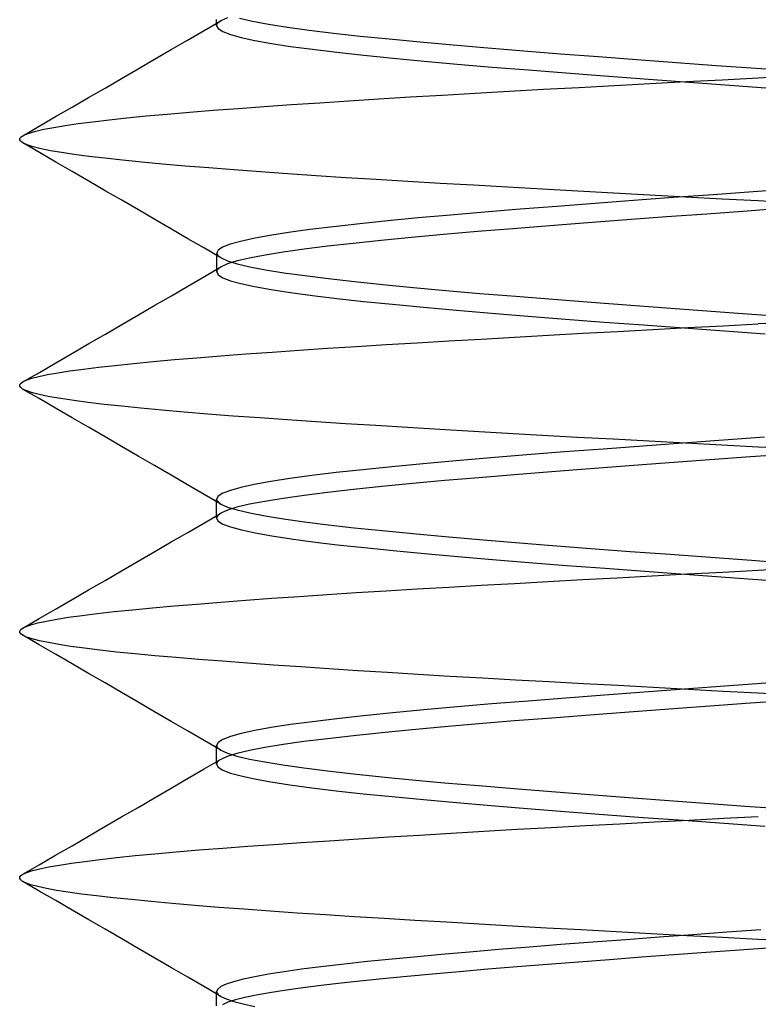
# Model space of a CAD drawing. Header units: millimetres. Extents: x -50 to 1, y 0 to 191.
# Tile 143 of 151: x -12.5 to -11, y 185.79 to 187.79. Entities that reach past the tile are written whole.
import ezdxf

# ---------------------------------------------------------------- set-up
doc = ezdxf.new("R2010")
doc.units = ezdxf.units.MM
doc.layers.add('MAIN-2', color=7, linetype='Continuous')

msp = doc.modelspace()

# ---------------------------------------------------------------- linework, layer by layer
at = {"layer": 'MAIN-2'}
for p, q in [((-12.1, 187.7904), (-12.1, 187.7936)), ((-12.0781, 187.7966), (-12.0915, 187.7906)), ((-12.0536, 187.796), (-12.027, 187.79)), ((-12.1251, 187.7711), (-12.0915, 187.7907)), ((-12.1, 187.7872), (-12.1, 187.7904)), ((-12.1, 187.7841), (-12.1, 187.7872)), ((-12.1, 187.7809), (-12.1, 187.7841)), ((-12.0998, 187.7824), (-12.1, 187.7808)), ((-12.1, 187.7808), (-12.0968, 187.7748)), ((-12.099, 187.7841), (-12.0998, 187.7824)), ((-12.0979, 187.7857), (-12.099, 187.7841)), ((-12.0962, 187.7874), (-12.0979, 187.7857)), ((-12.0968, 187.7748), (-12.0872, 187.7688)), ((-12.0941, 187.789), (-12.0962, 187.7874)), ((-12.0915, 187.7906), (-12.0941, 187.789)), ((-12.027, 187.79), (-11.9943, 187.784)), ((-11.9943, 187.784), (-11.9559, 187.7779)), ((-11.9559, 187.7779), (-11.912, 187.7719)), ((-12.1587, 187.7516), (-12.1251, 187.7711)), ((-12.0872, 187.7688), (-12.0715, 187.7628)), ((-12.0715, 187.7628), (-12.0497, 187.7568)), ((-12.0497, 187.7568), (-12.022, 187.7508)), ((-11.912, 187.7719), (-11.8628, 187.7658)), ((-11.8628, 187.7658), (-11.8086, 187.7598)), ((-11.8086, 187.7598), (-11.7497, 187.7538)), ((-11.7497, 187.7538), (-11.6864, 187.7477)), ((-12.1923, 187.7321), (-12.1587, 187.7516)), ((-12.022, 187.7508), (-11.9886, 187.7448)), ((-11.9886, 187.7448), (-11.9496, 187.7388)), ((-11.9496, 187.7388), (-11.9052, 187.7328)), ((-11.6864, 187.7477), (-11.6193, 187.7417)), ((-11.6193, 187.7417), (-11.5491, 187.7357)), ((-11.5491, 187.7357), (-11.4764, 187.7297)), ((-12.2258, 187.7126), (-12.1923, 187.7321)), ((-11.9052, 187.7328), (-11.8556, 187.7268)), ((-11.8556, 187.7268), (-11.8009, 187.7208)), ((-11.8009, 187.7208), (-11.7417, 187.7148)), ((-11.7417, 187.7148), (-11.6784, 187.7088)), ((-11.4764, 187.7297), (-11.4017, 187.7238)), ((-11.4017, 187.7238), (-11.325, 187.7179)), ((-11.325, 187.7179), (-11.2463, 187.712)), ((-12.2594, 187.6931), (-12.2258, 187.7126)), ((-11.6784, 187.7088), (-11.6112, 187.7028)), ((-11.6112, 187.7028), (-11.5405, 187.6968)), ((-11.5405, 187.6968), (-11.4669, 187.6908)), ((-11.2463, 187.712), (-11.1662, 187.7061)), ((-11.1662, 187.7061), (-11.0853, 187.7002)), ((-11.0853, 187.7002), (-11.004, 187.6944)), ((-11.004, 187.6944), (-10.9226, 187.6885)), ((-12.3265, 187.6542), (-12.293, 187.6736)), ((-12.293, 187.6736), (-12.2594, 187.6931)), ((-11.4669, 187.6908), (-11.3906, 187.6848)), ((-11.3906, 187.6848), (-11.312, 187.6788)), ((-11.312, 187.6788), (-11.2317, 187.6727)), ((-11.0733, 187.6709), (-11, 187.6749)), ((-11, 187.6749), (-10.8909, 187.6808)), ((-12.36, 187.6347), (-12.3265, 187.6542)), ((-11.4359, 187.6517), (-11.3645, 187.6555)), ((-11.3645, 187.6555), (-11.2923, 187.6594)), ((-11.2923, 187.6594), (-11.2196, 187.6632)), ((-11.2317, 187.6727), (-11.15, 187.6667)), ((-11.2196, 187.6632), (-11.1465, 187.6671)), ((-11.15, 187.6667), (-11.0674, 187.6607)), ((-11.1465, 187.6671), (-11.0733, 187.6709)), ((-11.0674, 187.6607), (-10.9844, 187.6547)), ((-12.3934, 187.6153), (-12.36, 187.6347)), ((-11.7703, 187.632), (-11.7072, 187.636)), ((-11.7072, 187.636), (-11.642, 187.6399)), ((-11.642, 187.6399), (-11.5749, 187.6439)), ((-11.5749, 187.6439), (-11.5061, 187.6478)), ((-11.5061, 187.6478), (-11.4359, 187.6517)), ((-12.4268, 187.596), (-12.3934, 187.6153)), ((-12.0563, 187.6127), (-12.0031, 187.6166)), ((-12.0031, 187.6166), (-11.9477, 187.6204)), ((-11.9477, 187.6204), (-11.8905, 187.6243)), ((-11.8905, 187.6243), (-11.8314, 187.6281)), ((-11.8314, 187.6281), (-11.7703, 187.632)), ((-12.4602, 187.5766), (-12.4268, 187.596)), ((-12.318, 187.5897), (-12.2819, 187.5936)), ((-12.2819, 187.5936), (-12.2426, 187.5975)), ((-12.2426, 187.5975), (-12.2003, 187.6013)), ((-12.2003, 187.6013), (-12.1551, 187.6051)), ((-12.1551, 187.6051), (-12.107, 187.6089)), ((-12.107, 187.6089), (-12.0563, 187.6127)), ((-12.4935, 187.5573), (-12.4602, 187.5766)), ((-12.4505, 187.5703), (-12.4305, 187.5741)), ((-12.4305, 187.5741), (-12.4073, 187.578)), ((-12.4073, 187.578), (-12.3807, 187.5818)), ((-12.3807, 187.5818), (-12.351, 187.5858)), ((-12.351, 187.5858), (-12.318, 187.5897)), ((-12.4987, 187.5531), (-12.4967, 187.5551)), ((-12.4967, 187.5551), (-12.4903, 187.5589)), ((-12.4903, 187.5589), (-12.4804, 187.5627)), ((-12.4804, 187.5627), (-12.4671, 187.5665)), ((-12.4671, 187.5665), (-12.4505, 187.5703)), ((-12.4996, 187.551), (-12.4987, 187.5531)), ((-12.4995, 187.549), (-12.4996, 187.551)), ((-12.4984, 187.5469), (-12.4995, 187.549)), ((-12.4963, 187.5448), (-12.4984, 187.5469)), ((-12.4931, 187.5427), (-12.4963, 187.5448)), ((-12.4598, 187.5233), (-12.4933, 187.5428)), ((-12.4844, 187.5387), (-12.4931, 187.5427)), ((-12.4721, 187.5347), (-12.4844, 187.5387)), ((-12.4563, 187.5307), (-12.4721, 187.5347)), ((-12.4264, 187.5039), (-12.4598, 187.5233)), ((-12.4372, 187.5268), (-12.4563, 187.5307)), ((-12.4147, 187.5229), (-12.4372, 187.5268)), ((-12.3888, 187.5191), (-12.4147, 187.5229)), ((-12.3596, 187.5153), (-12.3888, 187.5191)), ((-12.327, 187.5115), (-12.3596, 187.5153)), ((-12.3929, 187.4845), (-12.4264, 187.5039)), ((-12.2911, 187.5076), (-12.327, 187.5115)), ((-12.2519, 187.5038), (-12.2911, 187.5076)), ((-12.2095, 187.4998), (-12.2519, 187.5038)), ((-12.164, 187.4958), (-12.2095, 187.4998)), ((-12.1157, 187.4918), (-12.164, 187.4958)), ((-12.3594, 187.4651), (-12.3929, 187.4845)), ((-12.0646, 187.4878), (-12.1157, 187.4918)), ((-12.0111, 187.4838), (-12.0646, 187.4878)), ((-11.9553, 187.4798), (-12.0111, 187.4838)), ((-11.8975, 187.4759), (-11.9553, 187.4798)), ((-11.8376, 187.472), (-11.8975, 187.4759)), ((-12.3259, 187.4456), (-12.3594, 187.4651)), ((-11.7757, 187.4682), (-11.8376, 187.472)), ((-11.7118, 187.4644), (-11.7757, 187.4682)), ((-11.646, 187.4605), (-11.7118, 187.4644)), ((-11.5783, 187.4566), (-11.646, 187.4605)), ((-11.509, 187.4527), (-11.5783, 187.4566)), ((-12.2924, 187.4261), (-12.3259, 187.4456)), ((-11.4384, 187.4488), (-11.509, 187.4527)), ((-11.3666, 187.4448), (-11.4384, 187.4488)), ((-11.294, 187.4407), (-11.3666, 187.4448)), ((-11.2208, 187.4367), (-11.294, 187.4407)), ((-11.1473, 187.4327), (-11.2208, 187.4367)), ((-11.0919, 187.4375), (-11.173, 187.4316)), ((-11.0103, 187.4434), (-11.0919, 187.4375)), ((-10.9286, 187.4493), (-11.0103, 187.4434)), ((-12.2588, 187.4066), (-12.2924, 187.4261)), ((-11.409, 187.4138), (-11.4838, 187.4079)), ((-11.332, 187.4197), (-11.409, 187.4138)), ((-11.2532, 187.4257), (-11.332, 187.4197)), ((-11.173, 187.4316), (-11.2532, 187.4257)), ((-11.0737, 187.4287), (-11.1473, 187.4327)), ((-11, 187.4248), (-11.0737, 187.4287)), ((-10.9241, 187.4209), (-11, 187.4248)), ((-12.2253, 187.3872), (-12.2588, 187.4066)), ((-11.6249, 187.3961), (-11.6904, 187.3902)), ((-11.5559, 187.402), (-11.6249, 187.3961)), ((-11.4838, 187.4079), (-11.5559, 187.402)), ((-11.1048, 187.3983), (-11.1865, 187.3923)), ((-11.0226, 187.4043), (-11.1048, 187.3983)), ((-10.9403, 187.4102), (-11.0226, 187.4043)), ((-12.1917, 187.3676), (-12.2253, 187.3872)), ((-11.8094, 187.3783), (-11.8624, 187.3724)), ((-11.752, 187.3842), (-11.8094, 187.3783)), ((-11.6904, 187.3902), (-11.752, 187.3842)), ((-11.4234, 187.3744), (-11.4983, 187.3685)), ((-11.3462, 187.3804), (-11.4234, 187.3744)), ((-11.2671, 187.3864), (-11.3462, 187.3804)), ((-11.1865, 187.3923), (-11.2671, 187.3864)), ((-12.1582, 187.3481), (-12.1917, 187.3676)), ((-11.9921, 187.3547), (-12.0248, 187.3487)), ((-11.954, 187.3606), (-11.9921, 187.3547)), ((-11.9107, 187.3665), (-11.954, 187.3606)), ((-11.8624, 187.3724), (-11.9107, 187.3665)), ((-11.6392, 187.3565), (-11.7044, 187.3506)), ((-11.5704, 187.3625), (-11.6392, 187.3565)), ((-11.4983, 187.3685), (-11.5704, 187.3625)), ((-12.1246, 187.3286), (-12.1582, 187.3481)), ((-12.0726, 187.3369), (-12.0876, 187.331)), ((-12.0517, 187.3428), (-12.0726, 187.3369)), ((-12.0248, 187.3487), (-12.0517, 187.3428)), ((-11.8224, 187.3387), (-11.8747, 187.3327)), ((-11.7656, 187.3446), (-11.8224, 187.3387)), ((-11.7044, 187.3506), (-11.7656, 187.3446)), ((-12.091, 187.309), (-12.1246, 187.3286)), ((-12.0966, 187.3251), (-12.0996, 187.3192)), ((-12.0996, 187.3192), (-12.0993, 187.3175)), ((-12.0996, 187.3159), (-12.0996, 187.3191)), ((-12.0996, 187.3128), (-12.0996, 187.3159)), ((-12.0993, 187.3175), (-12.0986, 187.3158)), ((-12.0986, 187.3158), (-12.0974, 187.3141)), ((-12.0974, 187.3141), (-12.0957, 187.3125)), ((-12.0876, 187.331), (-12.0966, 187.3251)), ((-12.0015, 187.3148), (-12.0328, 187.3088)), ((-11.9645, 187.3208), (-12.0015, 187.3148)), ((-11.9222, 187.3267), (-11.9645, 187.3208)), ((-11.8747, 187.3327), (-11.9222, 187.3267)), ((-12.0996, 187.3096), (-12.0996, 187.3128)), ((-12.0996, 187.3064), (-12.0996, 187.3096)), ((-12.0996, 187.3032), (-12.0996, 187.3064)), ((-12.0996, 187.3), (-12.0996, 187.3032)), ((-12.0996, 187.2968), (-12.0996, 187.3)), ((-12.0996, 187.2937), (-12.0996, 187.2968)), ((-12.0996, 187.2905), (-12.0996, 187.2937)), ((-12.0957, 187.3125), (-12.0936, 187.3108)), ((-12.0936, 187.3108), (-12.0909, 187.3091)), ((-12.0909, 187.3091), (-12.0775, 187.3031)), ((-12.0777, 187.2969), (-12.0909, 187.2909)), ((-12.0583, 187.3029), (-12.0777, 187.2969)), ((-12.0775, 187.3031), (-12.058, 187.2971)), ((-12.0328, 187.3088), (-12.0583, 187.3029)), ((-12.058, 187.2971), (-12.0323, 187.2911)), ((-12.1245, 187.2714), (-12.091, 187.291)), ((-12.0996, 187.2873), (-12.0996, 187.2905)), ((-12.0996, 187.2841), (-12.0996, 187.2873)), ((-12.0996, 187.2809), (-12.0996, 187.2841)), ((-12.0993, 187.2826), (-12.0996, 187.2809)), ((-12.0996, 187.2809), (-12.0965, 187.2749)), ((-12.0986, 187.2842), (-12.0993, 187.2826)), ((-12.0974, 187.2859), (-12.0986, 187.2842)), ((-12.0957, 187.2876), (-12.0974, 187.2859)), ((-12.0965, 187.2749), (-12.0873, 187.2689)), ((-12.0936, 187.2893), (-12.0957, 187.2876)), ((-12.0909, 187.2909), (-12.0936, 187.2893)), ((-12.0323, 187.2911), (-12.0007, 187.2851)), ((-12.0007, 187.2851), (-11.9633, 187.2791)), ((-11.9633, 187.2791), (-11.9205, 187.2731)), ((-12.1581, 187.2519), (-12.1245, 187.2714)), ((-12.0873, 187.2689), (-12.0719, 187.2629)), ((-12.0719, 187.2629), (-12.0504, 187.2569)), ((-12.0504, 187.2569), (-12.0227, 187.2509)), ((-11.9205, 187.2731), (-11.8726, 187.2671)), ((-11.8726, 187.2671), (-11.8197, 187.2611)), ((-11.8197, 187.2611), (-11.7622, 187.2551)), ((-11.7622, 187.2551), (-11.7005, 187.2491)), ((-12.1917, 187.2324), (-12.1581, 187.2519)), ((-12.0227, 187.2509), (-11.9892, 187.2449)), ((-11.9892, 187.2449), (-11.95, 187.2389)), ((-11.95, 187.2389), (-11.9055, 187.2329)), ((-11.7005, 187.2491), (-11.6346, 187.2431)), ((-11.6346, 187.2431), (-11.5651, 187.2371)), ((-11.5651, 187.2371), (-11.4923, 187.2311)), ((-12.2253, 187.2129), (-12.1917, 187.2324)), ((-11.9055, 187.2329), (-11.8559, 187.2269)), ((-11.8559, 187.2269), (-11.8016, 187.2209)), ((-11.8016, 187.2209), (-11.7427, 187.2149)), ((-11.7427, 187.2149), (-11.6796, 187.2089)), ((-11.4923, 187.2311), (-11.4168, 187.2251)), ((-11.4168, 187.2251), (-11.3389, 187.2191)), ((-11.3389, 187.2191), (-11.2591, 187.2131)), ((-12.2588, 187.1934), (-12.2253, 187.2129)), ((-11.6796, 187.2089), (-11.6125, 187.2029)), ((-11.6125, 187.2029), (-11.5419, 187.1969)), ((-11.5419, 187.1969), (-11.4681, 187.1909)), ((-11.2591, 187.2131), (-11.1778, 187.2071)), ((-11.1778, 187.2071), (-11.0956, 187.2011)), ((-11.0956, 187.2011), (-11.0128, 187.1951)), ((-11.0128, 187.1951), (-10.93, 187.1891)), ((-12.3258, 187.1544), (-12.2923, 187.1739)), ((-12.2923, 187.1739), (-12.2588, 187.1934)), ((-11.4681, 187.1909), (-11.3918, 187.1849)), ((-11.3918, 187.1849), (-11.3132, 187.1789)), ((-11.3132, 187.1789), (-11.2329, 187.1729)), ((-11.0715, 187.1713), (-11, 187.1751)), ((-10.8911, 187.1807), (-11, 187.1751)), ((-12.3594, 187.135), (-12.3258, 187.1544)), ((-11.4263, 187.1521), (-11.3564, 187.1561)), ((-11.3564, 187.1561), (-11.2856, 187.1599)), ((-11.2856, 187.1599), (-11.2144, 187.1638)), ((-11.2329, 187.1729), (-11.1513, 187.1669)), ((-11.2144, 187.1638), (-11.143, 187.1676)), ((-11.1513, 187.1669), (-11.0688, 187.1609)), ((-11.143, 187.1676), (-11.0715, 187.1713)), ((-11.0688, 187.1609), (-10.986, 187.1549)), ((-12.3928, 187.1156), (-12.3594, 187.135)), ((-11.7553, 187.133), (-11.6928, 187.1367)), ((-11.6928, 187.1367), (-11.6285, 187.1405)), ((-11.6285, 187.1405), (-11.5626, 187.1443)), ((-11.5626, 187.1443), (-11.4952, 187.1482)), ((-11.4952, 187.1482), (-11.4263, 187.1521)), ((-12.4263, 187.0961), (-12.3928, 187.1156)), ((-12.0915, 187.1103), (-12.0405, 187.1142)), ((-12.0405, 187.1142), (-11.9872, 187.118)), ((-11.9872, 187.118), (-11.932, 187.1218)), ((-11.932, 187.1218), (-11.8748, 187.1256)), ((-11.8748, 187.1256), (-11.8159, 187.1293)), ((-11.8159, 187.1293), (-11.7553, 187.133)), ((-12.4597, 187.0767), (-12.4263, 187.0961)), ((-12.3058, 187.0908), (-12.2688, 187.0947)), ((-12.2688, 187.0947), (-12.2287, 187.0986)), ((-12.2287, 187.0986), (-12.1857, 187.1025)), ((-12.1857, 187.1025), (-12.1399, 187.1064)), ((-12.1399, 187.1064), (-12.0915, 187.1103)), ((-12.4932, 187.0573), (-12.4597, 187.0767)), ((-12.4431, 187.0722), (-12.4221, 187.0759)), ((-12.4221, 187.0759), (-12.3979, 187.0796)), ((-12.3979, 187.0796), (-12.3704, 187.0833)), ((-12.3704, 187.0833), (-12.3397, 187.087)), ((-12.3397, 187.087), (-12.3058, 187.0908)), ((-12.4993, 187.0518), (-12.497, 187.0548)), ((-12.497, 187.0548), (-12.4927, 187.0578)), ((-12.4927, 187.0578), (-12.4865, 187.0607)), ((-12.4865, 187.0607), (-12.4753, 187.0646)), ((-12.4753, 187.0646), (-12.4609, 187.0684)), ((-12.4609, 187.0684), (-12.4431, 187.0722)), ((-12.4995, 187.0488), (-12.4993, 187.0518)), ((-12.4977, 187.0458), (-12.4995, 187.0488)), ((-12.4938, 187.0428), (-12.4977, 187.0458)), ((-12.4854, 187.0389), (-12.4938, 187.0428)), ((-12.4603, 187.0234), (-12.4938, 187.0428)), ((-12.4734, 187.035), (-12.4854, 187.0389)), ((-12.4578, 187.0312), (-12.4734, 187.035)), ((-12.4269, 187.004), (-12.4603, 187.0234)), ((-12.4386, 187.0273), (-12.4578, 187.0312)), ((-12.4161, 187.0235), (-12.4386, 187.0273)), ((-12.3901, 187.0196), (-12.4161, 187.0235)), ((-12.3609, 187.0157), (-12.3901, 187.0196)), ((-12.3283, 187.0117), (-12.3609, 187.0157)), ((-12.3934, 186.9845), (-12.4269, 187.004)), ((-12.2925, 187.0078), (-12.3283, 187.0117)), ((-12.2535, 187.0038), (-12.2925, 187.0078)), ((-12.2113, 186.9998), (-12.2535, 187.0038)), ((-12.166, 186.9958), (-12.2113, 186.9998)), ((-12.1177, 186.9918), (-12.166, 186.9958)), ((-12.3599, 186.9651), (-12.3934, 186.9845)), ((-12.0663, 186.9879), (-12.1177, 186.9918)), ((-12.0123, 186.984), (-12.0663, 186.9879)), ((-11.956, 186.9801), (-12.0123, 186.984)), ((-11.8979, 186.9763), (-11.956, 186.9801)), ((-11.8381, 186.9724), (-11.8979, 186.9763)), ((-12.3264, 186.9456), (-12.3599, 186.9651)), ((-11.7763, 186.9685), (-11.8381, 186.9724)), ((-11.7125, 186.9646), (-11.7763, 186.9685)), ((-11.6465, 186.9606), (-11.7125, 186.9646)), ((-11.5786, 186.9566), (-11.6465, 186.9606)), ((-11.5092, 186.9525), (-11.5786, 186.9566)), ((-12.2928, 186.9262), (-12.3264, 186.9456)), ((-11.4386, 186.9486), (-11.5092, 186.9525)), ((-11.3671, 186.9446), (-11.4386, 186.9486)), ((-11.2947, 186.9407), (-11.3671, 186.9446)), ((-11.2217, 186.9368), (-11.2947, 186.9407)), ((-11.1481, 186.9329), (-11.2217, 186.9368)), ((-11.0704, 186.939), (-11.153, 186.933)), ((-10.9875, 186.945), (-11.0704, 186.939)), ((-12.2593, 186.9067), (-12.2928, 186.9262)), ((-11.3936, 186.915), (-11.4698, 186.909)), ((-11.315, 186.921), (-11.3936, 186.915)), ((-11.2346, 186.927), (-11.315, 186.921)), ((-11.153, 186.933), (-11.2346, 186.927)), ((-11.0741, 186.929), (-11.1481, 186.9329)), ((-11, 186.9251), (-11.0741, 186.929)), ((-10.9286, 186.9214), (-11, 186.9251)), ((-12.2258, 186.8873), (-12.2593, 186.9067)), ((-11.6138, 186.897), (-11.6807, 186.891)), ((-11.5434, 186.903), (-11.6138, 186.897)), ((-11.4698, 186.909), (-11.5434, 186.903)), ((-11.0984, 186.8988), (-11.1807, 186.8927)), ((-11.0156, 186.9048), (-11.0984, 186.8988)), ((-10.9327, 186.9108), (-11.0156, 186.9048)), ((-12.1922, 186.8677), (-12.2258, 186.8873)), ((-11.8028, 186.879), (-11.8572, 186.873)), ((-11.7438, 186.885), (-11.8028, 186.879)), ((-11.6807, 186.891), (-11.7438, 186.885)), ((-11.4196, 186.8748), (-11.495, 186.8687)), ((-11.3417, 186.8808), (-11.4196, 186.8748)), ((-11.2619, 186.8867), (-11.3417, 186.8808)), ((-11.1807, 186.8927), (-11.2619, 186.8867)), ((-12.1587, 186.8482), (-12.1922, 186.8677)), ((-11.9901, 186.855), (-12.0233, 186.849)), ((-11.9513, 186.861), (-11.9901, 186.855)), ((-11.9068, 186.867), (-11.9513, 186.861)), ((-11.8572, 186.873), (-11.9068, 186.867)), ((-11.6367, 186.8568), (-11.7024, 186.8507)), ((-11.5675, 186.8627), (-11.6367, 186.8568)), ((-11.495, 186.8687), (-11.5675, 186.8627)), ((-12.1251, 186.8287), (-12.1587, 186.8482)), ((-12.072, 186.837), (-12.0874, 186.831)), ((-12.0506, 186.843), (-12.072, 186.837)), ((-12.0233, 186.849), (-12.0506, 186.843)), ((-11.8216, 186.8387), (-11.8745, 186.8327)), ((-11.7642, 186.8447), (-11.8216, 186.8387)), ((-11.7024, 186.8507), (-11.7642, 186.8447)), ((-12.0915, 186.8092), (-12.1251, 186.8287)), ((-12.0967, 186.825), (-12.0998, 186.819)), ((-12.0998, 186.819), (-12.0996, 186.8174)), ((-12.0998, 186.8158), (-12.0998, 186.819)), ((-12.0998, 186.8126), (-12.0998, 186.8158)), ((-12.0996, 186.8174), (-12.0989, 186.8157)), ((-12.0989, 186.8157), (-12.0977, 186.8141)), ((-12.0977, 186.8141), (-12.0961, 186.8125)), ((-12.0874, 186.831), (-12.0967, 186.825)), ((-12.0019, 186.8147), (-12.0331, 186.8087)), ((-11.9649, 186.8207), (-12.0019, 186.8147)), ((-11.9223, 186.8267), (-11.9649, 186.8207)), ((-11.8745, 186.8327), (-11.9223, 186.8267)), ((-12.0998, 186.8094), (-12.0998, 186.8126)), ((-12.0998, 186.8062), (-12.0998, 186.8094)), ((-12.0998, 186.803), (-12.0998, 186.8062)), ((-12.0998, 186.7999), (-12.0998, 186.803)), ((-12.0998, 186.7967), (-12.0998, 186.7999)), ((-12.0998, 186.7935), (-12.0998, 186.7967)), ((-12.0961, 186.8125), (-12.094, 186.8109)), ((-12.094, 186.8109), (-12.0915, 186.8092)), ((-12.0915, 186.8092), (-12.078, 186.8032)), ((-12.0778, 186.7967), (-12.0912, 186.7907)), ((-12.078, 186.8032), (-12.0583, 186.7972)), ((-12.0585, 186.8027), (-12.0778, 186.7967)), ((-12.0331, 186.8087), (-12.0585, 186.8027)), ((-12.0583, 186.7972), (-12.0326, 186.7912)), ((-12.1248, 186.7712), (-12.0912, 186.7908)), ((-12.0998, 186.7903), (-12.0998, 186.7935)), ((-12.0998, 186.7871), (-12.0998, 186.7903)), ((-12.0998, 186.784), (-12.0998, 186.7871)), ((-12.0998, 186.7808), (-12.0998, 186.784)), ((-12.0996, 186.7824), (-12.0998, 186.7807)), ((-12.0998, 186.7807), (-12.0967, 186.7747)), ((-12.0989, 186.7841), (-12.0996, 186.7824)), ((-12.0977, 186.7857), (-12.0989, 186.7841)), ((-12.096, 186.7874), (-12.0977, 186.7857)), ((-12.0967, 186.7747), (-12.0872, 186.7687)), ((-12.0938, 186.7891), (-12.096, 186.7874)), ((-12.0912, 186.7907), (-12.0938, 186.7891)), ((-12.0326, 186.7912), (-12.0011, 186.7852)), ((-12.0011, 186.7852), (-11.9639, 186.7792)), ((-11.9639, 186.7792), (-11.9214, 186.7732)), ((-12.1584, 186.7517), (-12.1248, 186.7712)), ((-12.0872, 186.7687), (-12.0714, 186.7627)), ((-12.0714, 186.7627), (-12.0494, 186.7567)), ((-12.0494, 186.7567), (-12.0216, 186.7507)), ((-11.9214, 186.7732), (-11.8737, 186.7672)), ((-11.8737, 186.7672), (-11.8209, 186.7612)), ((-11.8209, 186.7612), (-11.7634, 186.7552)), ((-11.7634, 186.7552), (-11.7015, 186.7492)), ((-12.192, 186.7322), (-12.1584, 186.7517)), ((-12.0216, 186.7507), (-11.988, 186.7447)), ((-11.988, 186.7447), (-11.9488, 186.7387)), ((-11.9488, 186.7387), (-11.9044, 186.7327)), ((-11.7015, 186.7492), (-11.6356, 186.7432)), ((-11.6356, 186.7432), (-11.566, 186.7372)), ((-11.566, 186.7372), (-11.4933, 186.7312)), ((-12.2256, 186.7126), (-12.192, 186.7322)), ((-11.9044, 186.7327), (-11.8548, 186.7267)), ((-11.8548, 186.7267), (-11.8003, 186.7207)), ((-11.8003, 186.7207), (-11.7411, 186.7147)), ((-11.7411, 186.7147), (-11.6776, 186.7087)), ((-11.4933, 186.7312), (-11.4179, 186.7252)), ((-11.4179, 186.7252), (-11.3401, 186.7192)), ((-11.3401, 186.7192), (-11.2604, 186.7132)), ((-12.2591, 186.6932), (-12.2256, 186.7126)), ((-11.6776, 186.7087), (-11.6104, 186.7027)), ((-11.6104, 186.7027), (-11.5396, 186.6967)), ((-11.5396, 186.6967), (-11.4659, 186.6907)), ((-11.2604, 186.7132), (-11.1791, 186.7072)), ((-11.1791, 186.7072), (-11.0968, 186.7012)), ((-11.0968, 186.7012), (-11.014, 186.6952)), ((-11.014, 186.6952), (-10.931, 186.6891)), ((-12.3262, 186.6542), (-12.2927, 186.6737)), ((-12.2927, 186.6737), (-12.2591, 186.6932)), ((-11.4659, 186.6907), (-11.3896, 186.6847)), ((-11.3896, 186.6847), (-11.311, 186.6787)), ((-11.311, 186.6787), (-11.2307, 186.6727)), ((-11.0721, 186.6712), (-11, 186.6751)), ((-11, 186.6751), (-10.9286, 186.6789)), ((-12.3597, 186.6347), (-12.3262, 186.6542)), ((-11.4266, 186.652), (-11.3571, 186.6558)), ((-11.3571, 186.6558), (-11.2867, 186.6597)), ((-11.2867, 186.6597), (-11.2156, 186.6635)), ((-11.2307, 186.6727), (-11.1491, 186.6667)), ((-11.2156, 186.6635), (-11.144, 186.6674)), ((-11.1491, 186.6667), (-11.0665, 186.6607)), ((-11.144, 186.6674), (-11.0721, 186.6712)), ((-11.0665, 186.6607), (-10.9836, 186.6547)), ((-12.3932, 186.6153), (-12.3597, 186.6347)), ((-11.7555, 186.6332), (-11.6928, 186.637)), ((-11.6928, 186.637), (-11.6284, 186.6407)), ((-11.6284, 186.6407), (-11.5624, 186.6444)), ((-11.5624, 186.6444), (-11.4951, 186.6482)), ((-11.4951, 186.6482), (-11.4266, 186.652)), ((-12.4267, 186.5959), (-12.3932, 186.6153)), ((-12.0914, 186.6101), (-12.0406, 186.614)), ((-12.0406, 186.614), (-11.9876, 186.6179)), ((-11.9876, 186.6179), (-11.9325, 186.6217)), ((-11.9325, 186.6217), (-11.8754, 186.6256)), ((-11.8754, 186.6256), (-11.8164, 186.6294)), ((-11.8164, 186.6294), (-11.7555, 186.6332)), ((-12.4602, 186.5765), (-12.4267, 186.5959)), ((-12.3079, 186.5908), (-12.2705, 186.5946)), ((-12.2705, 186.5946), (-12.2299, 186.5984)), ((-12.2299, 186.5984), (-12.1864, 186.6023)), ((-12.1864, 186.6023), (-12.1401, 186.6062)), ((-12.1401, 186.6062), (-12.0914, 186.6101)), ((-12.4936, 186.5571), (-12.4602, 186.5765)), ((-12.4454, 186.5716), (-12.4246, 186.5755)), ((-12.4246, 186.5755), (-12.4004, 186.5793)), ((-12.4004, 186.5793), (-12.373, 186.5832)), ((-12.373, 186.5832), (-12.3421, 186.587)), ((-12.3421, 186.587), (-12.3079, 186.5908)), ((-12.4997, 186.5513), (-12.4978, 186.5541)), ((-12.4978, 186.5541), (-12.4939, 186.557)), ((-12.4939, 186.557), (-12.4881, 186.5599)), ((-12.4881, 186.5599), (-12.4772, 186.5638)), ((-12.4772, 186.5638), (-12.4629, 186.5677)), ((-12.4629, 186.5677), (-12.4454, 186.5716)), ((-12.4997, 186.5485), (-12.4997, 186.5513)), ((-12.4977, 186.5457), (-12.4997, 186.5485)), ((-12.4938, 186.543), (-12.4977, 186.5457)), ((-12.4857, 186.5392), (-12.4938, 186.543)), ((-12.4602, 186.5235), (-12.4936, 186.5428)), ((-12.4742, 186.5355), (-12.4857, 186.5392)), ((-12.4594, 186.5317), (-12.4742, 186.5355)), ((-12.4268, 186.5041), (-12.4602, 186.5235)), ((-12.4414, 186.5279), (-12.4594, 186.5317)), ((-12.4202, 186.5241), (-12.4414, 186.5279)), ((-12.3957, 186.5202), (-12.4202, 186.5241)), ((-12.368, 186.5164), (-12.3957, 186.5202)), ((-12.337, 186.5125), (-12.368, 186.5164)), ((-12.3934, 186.4847), (-12.4268, 186.5041)), ((-12.3029, 186.5087), (-12.337, 186.5125)), ((-12.2657, 186.5049), (-12.3029, 186.5087)), ((-12.2254, 186.5011), (-12.2657, 186.5049)), ((-12.1823, 186.4973), (-12.2254, 186.5011)), ((-12.1364, 186.4935), (-12.1823, 186.4973)), ((-12.0879, 186.4898), (-12.1364, 186.4935)), ((-12.36, 186.4653), (-12.3934, 186.4847)), ((-12.0371, 186.486), (-12.0879, 186.4898)), ((-11.9841, 186.4822), (-12.0371, 186.486)), ((-11.9291, 186.4783), (-11.9841, 186.4822)), ((-11.8722, 186.4745), (-11.9291, 186.4783)), ((-11.8134, 186.4706), (-11.8722, 186.4745)), ((-12.3264, 186.4459), (-12.36, 186.4653)), ((-11.7528, 186.4668), (-11.8134, 186.4706)), ((-11.6904, 186.463), (-11.7528, 186.4668)), ((-11.6262, 186.4592), (-11.6904, 186.463)), ((-11.5603, 186.4554), (-11.6262, 186.4592)), ((-11.493, 186.4517), (-11.5603, 186.4554)), ((-12.2929, 186.4264), (-12.3264, 186.4459)), ((-11.4245, 186.4479), (-11.493, 186.4517)), ((-11.3549, 186.4442), (-11.4245, 186.4479)), ((-11.2846, 186.4404), (-11.3549, 186.4442)), ((-11.2138, 186.4366), (-11.2846, 186.4404)), ((-11.1426, 186.4327), (-11.2138, 186.4366)), ((-11.0677, 186.4393), (-11.1503, 186.4332)), ((-10.9847, 186.4453), (-11.0677, 186.4393)), ((-12.2594, 186.4069), (-12.2929, 186.4264)), ((-11.3909, 186.4152), (-11.4672, 186.4092)), ((-11.3124, 186.4212), (-11.3909, 186.4152)), ((-11.232, 186.4272), (-11.3124, 186.4212)), ((-11.1503, 186.4332), (-11.232, 186.4272)), ((-11.0713, 186.4288), (-11.1426, 186.4327)), ((-11, 186.425), (-11.0713, 186.4288)), ((-10.9277, 186.4211), (-11, 186.425)), ((-12.2258, 186.3874), (-12.2594, 186.4069)), ((-11.6116, 186.3972), (-11.6788, 186.3912)), ((-11.5409, 186.4032), (-11.6116, 186.3972)), ((-11.4672, 186.4092), (-11.5409, 186.4032)), ((-11.0986, 186.3988), (-11.1809, 186.3927)), ((-11.0157, 186.4048), (-11.0986, 186.3988)), ((-10.9327, 186.4108), (-11.0157, 186.4048)), ((-12.1922, 186.3679), (-12.2258, 186.3874)), ((-11.8014, 186.3792), (-11.8559, 186.3732)), ((-11.7422, 186.3852), (-11.8014, 186.3792)), ((-11.6788, 186.3912), (-11.7422, 186.3852)), ((-11.4195, 186.3747), (-11.4949, 186.3687)), ((-11.3418, 186.3807), (-11.4195, 186.3747)), ((-11.2621, 186.3867), (-11.3418, 186.3807)), ((-11.1809, 186.3927), (-11.2621, 186.3867)), ((-12.1587, 186.3484), (-12.1922, 186.3679)), ((-11.9888, 186.3552), (-12.0222, 186.3492)), ((-11.9499, 186.3612), (-11.9888, 186.3552)), ((-11.9055, 186.3672), (-11.9499, 186.3612)), ((-11.8559, 186.3732), (-11.9055, 186.3672)), ((-11.6369, 186.3567), (-11.7027, 186.3507)), ((-11.5675, 186.3627), (-11.6369, 186.3567)), ((-11.4949, 186.3687), (-11.5675, 186.3627)), ((-12.1251, 186.3289), (-12.1587, 186.3484)), ((-12.0717, 186.3372), (-12.0874, 186.3312)), ((-12.0499, 186.3432), (-12.0717, 186.3372)), ((-12.0222, 186.3492), (-12.0499, 186.3432)), ((-11.8221, 186.3387), (-11.8748, 186.3327)), ((-11.7646, 186.3447), (-11.8221, 186.3387)), ((-11.7027, 186.3507), (-11.7646, 186.3447)), ((-12.0915, 186.3093), (-12.1251, 186.3289)), ((-12.0969, 186.3251), (-12.0999, 186.3191)), ((-12.0999, 186.3191), (-12.0997, 186.3175)), ((-12.0999, 186.316), (-12.0999, 186.3191)), ((-12.0999, 186.3129), (-12.0999, 186.316)), ((-12.0997, 186.3175), (-12.0989, 186.3159)), ((-12.0989, 186.3159), (-12.0978, 186.3143)), ((-12.0978, 186.3143), (-12.0961, 186.3126)), ((-12.0874, 186.3312), (-12.0969, 186.3251)), ((-12.0018, 186.3147), (-12.0331, 186.3087)), ((-11.9648, 186.3207), (-12.0018, 186.3147)), ((-11.9225, 186.3267), (-11.9648, 186.3207)), ((-11.8748, 186.3327), (-11.9225, 186.3267)), ((-12.0999, 186.3097), (-12.0999, 186.3129)), ((-12.0999, 186.3065), (-12.0999, 186.3097)), ((-12.0999, 186.3033), (-12.0999, 186.3065)), ((-12.0999, 186.3001), (-12.0999, 186.3033)), ((-12.0999, 186.2969), (-12.0999, 186.3001)), ((-12.0999, 186.2938), (-12.0999, 186.2969)), ((-12.0999, 186.2906), (-12.0999, 186.2938)), ((-12.0961, 186.3126), (-12.094, 186.311)), ((-12.094, 186.311), (-12.0914, 186.3094)), ((-12.0782, 186.2967), (-12.0916, 186.2907)), ((-12.0914, 186.3094), (-12.078, 186.3034)), ((-12.0586, 186.3027), (-12.0782, 186.2967)), ((-12.078, 186.3034), (-12.0586, 186.2974)), ((-12.0331, 186.3087), (-12.0586, 186.3027)), ((-12.0586, 186.2974), (-12.0333, 186.2914)), ((-12.1252, 186.2712), (-12.0917, 186.2907)), ((-12.0999, 186.2874), (-12.0999, 186.2906)), ((-12.0999, 186.2842), (-12.0999, 186.2874)), ((-12.0999, 186.281), (-12.0999, 186.2842)), ((-12.0997, 186.2826), (-12.0999, 186.281)), ((-12.0999, 186.281), (-12.0968, 186.275)), ((-12.099, 186.2842), (-12.0997, 186.2826)), ((-12.0979, 186.2858), (-12.099, 186.2842)), ((-12.0962, 186.2875), (-12.0979, 186.2858)), ((-12.0968, 186.275), (-12.0874, 186.269)), ((-12.0941, 186.2891), (-12.0962, 186.2875)), ((-12.0916, 186.2907), (-12.0941, 186.2891)), ((-12.0333, 186.2914), (-12.0021, 186.2854)), ((-12.0021, 186.2854), (-11.9653, 186.2794)), ((-11.9653, 186.2794), (-11.9228, 186.2733)), ((-12.1588, 186.2516), (-12.1252, 186.2712)), ((-12.0874, 186.269), (-12.0719, 186.263)), ((-12.0719, 186.263), (-12.0503, 186.257)), ((-12.0503, 186.257), (-12.0229, 186.251)), ((-11.9228, 186.2733), (-11.875, 186.2673)), ((-11.875, 186.2673), (-11.8222, 186.2614)), ((-11.8222, 186.2614), (-11.7647, 186.2553)), ((-11.7647, 186.2553), (-11.703, 186.2493)), ((-12.1924, 186.2321), (-12.1588, 186.2516)), ((-12.0229, 186.251), (-11.9897, 186.245)), ((-11.9897, 186.245), (-11.9509, 186.239)), ((-11.9509, 186.239), (-11.9065, 186.233)), ((-11.703, 186.2493), (-11.6373, 186.2433)), ((-11.6373, 186.2433), (-11.568, 186.2373)), ((-11.568, 186.2373), (-11.4955, 186.2313)), ((-12.226, 186.2126), (-12.1924, 186.2321)), ((-11.9065, 186.233), (-11.8569, 186.227)), ((-11.8569, 186.227), (-11.8024, 186.221)), ((-11.8024, 186.221), (-11.7433, 186.215)), ((-11.7433, 186.215), (-11.6801, 186.209)), ((-11.4955, 186.2313), (-11.4202, 186.2253)), ((-11.4202, 186.2253), (-11.3424, 186.2193)), ((-11.3424, 186.2193), (-11.2626, 186.2133)), ((-12.2595, 186.1932), (-12.226, 186.2126)), ((-11.6801, 186.209), (-11.6131, 186.203)), ((-11.6131, 186.203), (-11.5426, 186.1969)), ((-11.5426, 186.1969), (-11.4691, 186.1909)), ((-11.2626, 186.2133), (-11.1814, 186.2073)), ((-11.1814, 186.2073), (-11.0991, 186.2013)), ((-11.0991, 186.2013), (-11.0162, 186.1953)), ((-11.0162, 186.1953), (-10.9333, 186.1893)), ((-12.3266, 186.1542), (-12.293, 186.1737)), ((-12.293, 186.1737), (-12.2595, 186.1932)), ((-11.4691, 186.1909), (-11.3928, 186.1849)), ((-11.3928, 186.1849), (-11.3142, 186.1789)), ((-11.3142, 186.1789), (-11.2339, 186.1729)), ((-11.0701, 186.1712), (-11, 186.1748)), ((-12.3601, 186.1348), (-12.3266, 186.1542)), ((-11.4208, 186.1525), (-11.3512, 186.1563)), ((-11.3512, 186.1563), (-11.2811, 186.1601)), ((-11.2811, 186.1601), (-11.2108, 186.1638)), ((-11.2339, 186.1729), (-11.1522, 186.1669)), ((-11.2108, 186.1638), (-11.1404, 186.1675)), ((-11.1522, 186.1669), (-11.0696, 186.1609)), ((-11.1404, 186.1675), (-11.0701, 186.1712)), ((-11.0696, 186.1609), (-10.9866, 186.1549)), ((-12.3935, 186.1154), (-12.3601, 186.1348)), ((-11.7511, 186.1331), (-11.6882, 186.137)), ((-11.6882, 186.137), (-11.6235, 186.1409)), ((-11.6235, 186.1409), (-11.5572, 186.1448)), ((-11.5572, 186.1448), (-11.4895, 186.1487)), ((-11.4895, 186.1487), (-11.4208, 186.1525)), ((-12.4269, 186.096), (-12.3935, 186.1154)), ((-12.0874, 186.1106), (-12.0366, 186.1143)), ((-12.0366, 186.1143), (-11.9835, 186.1181)), ((-11.9835, 186.1181), (-11.9283, 186.1218)), ((-11.9283, 186.1218), (-11.8712, 186.1255)), ((-11.8712, 186.1255), (-11.8121, 186.1293)), ((-11.8121, 186.1293), (-11.7511, 186.1331)), ((-12.4603, 186.0767), (-12.4269, 186.096)), ((-12.3024, 186.0913), (-12.2653, 186.0952)), ((-12.2653, 186.0952), (-12.225, 186.0991)), ((-12.225, 186.0991), (-12.1818, 186.1029)), ((-12.1818, 186.1029), (-12.1359, 186.1068)), ((-12.1359, 186.1068), (-12.0874, 186.1106)), ((-12.4936, 186.0573), (-12.4603, 186.0767)), ((-12.4404, 186.0724), (-12.4192, 186.0761)), ((-12.4192, 186.0761), (-12.3948, 186.0798)), ((-12.3948, 186.0798), (-12.3673, 186.0836)), ((-12.3673, 186.0836), (-12.3364, 186.0874)), ((-12.3364, 186.0874), (-12.3024, 186.0913)), ((-12.4995, 186.0517), (-12.4975, 186.0546)), ((-12.4975, 186.0546), (-12.4934, 186.0574)), ((-12.4934, 186.0574), (-12.4851, 186.0612)), ((-12.4851, 186.0612), (-12.4734, 186.065)), ((-12.4734, 186.065), (-12.4585, 186.0687)), ((-12.4585, 186.0687), (-12.4404, 186.0724)), ((-12.4995, 186.0488), (-12.4995, 186.0517)), ((-12.4976, 186.0458), (-12.4995, 186.0488)), ((-12.4937, 186.0429), (-12.4976, 186.0458)), ((-12.4878, 186.0399), (-12.4937, 186.0429)), ((-12.4599, 186.0232), (-12.4933, 186.0426)), ((-12.477, 186.036), (-12.4878, 186.0399)), ((-12.463, 186.0322), (-12.477, 186.036)), ((-12.4456, 186.0284), (-12.463, 186.0322)), ((-12.4264, 186.0038), (-12.4599, 186.0232)), ((-12.425, 186.0247), (-12.4456, 186.0284)), ((-12.4011, 186.021), (-12.425, 186.0247)), ((-12.374, 186.0172), (-12.4011, 186.021)), ((-12.3435, 186.0135), (-12.374, 186.0172)), ((-12.393, 185.9844), (-12.4264, 186.0038)), ((-12.3098, 186.0097), (-12.3435, 186.0135)), ((-12.2729, 186.0058), (-12.3098, 186.0097)), ((-12.2329, 186.0019), (-12.2729, 186.0058)), ((-12.1899, 185.998), (-12.2329, 186.0019)), ((-12.144, 185.994), (-12.1899, 185.998)), ((-12.0955, 185.9901), (-12.144, 185.994)), ((-12.3595, 185.965), (-12.393, 185.9844)), ((-12.0446, 185.9862), (-12.0955, 185.9901)), ((-11.9914, 185.9823), (-12.0446, 185.9862)), ((-11.9361, 185.9785), (-11.9914, 185.9823)), ((-11.8791, 185.9748), (-11.9361, 185.9785)), ((-11.8204, 185.9711), (-11.8791, 185.9748)), ((-12.326, 185.9455), (-12.3595, 185.965)), ((-11.7598, 185.9673), (-11.8204, 185.9711)), ((-11.6973, 185.9636), (-11.7598, 185.9673)), ((-11.6329, 185.9598), (-11.6973, 185.9636)), ((-11.5668, 185.956), (-11.6329, 185.9598)), ((-11.4991, 185.9521), (-11.5668, 185.956)), ((-12.2924, 185.9261), (-12.326, 185.9455)), ((-11.4301, 185.9482), (-11.4991, 185.9521)), ((-11.36, 185.9443), (-11.4301, 185.9482)), ((-11.2889, 185.9403), (-11.36, 185.9443)), ((-11.2173, 185.9364), (-11.2889, 185.9403)), ((-11.1451, 185.9326), (-11.2173, 185.9364)), ((-11.1331, 185.9345), (-11.2016, 185.9295)), ((-11.064, 185.9395), (-11.1331, 185.9345)), ((-10.9947, 185.9445), (-11.064, 185.9395)), ((-12.2589, 185.9066), (-12.2924, 185.9261)), ((-11.4012, 185.9144), (-11.4649, 185.9094)), ((-11.3359, 185.9194), (-11.4012, 185.9144)), ((-11.2693, 185.9245), (-11.3359, 185.9194)), ((-11.2016, 185.9295), (-11.2693, 185.9245)), ((-11.0727, 185.9287), (-11.1451, 185.9326)), ((-11, 185.9249), (-11.0727, 185.9287)), ((-10.9297, 185.9213), (-11, 185.9249)), ((-12.2253, 185.8871), (-12.2589, 185.9066)), ((-11.644, 185.8944), (-11.699, 185.8893)), ((-11.5866, 185.8994), (-11.644, 185.8944)), ((-11.5268, 185.9044), (-11.5866, 185.8994)), ((-11.4649, 185.9094), (-11.5268, 185.9044)), ((-11.1057, 185.8983), (-11.1718, 185.8935)), ((-11.039, 185.9032), (-11.1057, 185.8983)), ((-10.972, 185.908), (-11.039, 185.9032)), ((-12.1918, 185.8676), (-12.2253, 185.8871)), ((-11.8461, 185.8743), (-11.8886, 185.8693)), ((-11.8002, 185.8793), (-11.8461, 185.8743)), ((-11.7511, 185.8843), (-11.8002, 185.8793)), ((-11.699, 185.8893), (-11.7511, 185.8843)), ((-11.4281, 185.8741), (-11.4895, 185.8692)), ((-11.3654, 185.879), (-11.4281, 185.8741)), ((-11.3018, 185.8838), (-11.3654, 185.879)), ((-11.2372, 185.8887), (-11.3018, 185.8838)), ((-11.1718, 185.8935), (-11.2372, 185.8887)), ((-12.1583, 185.8481), (-12.1918, 185.8676)), ((-11.9946, 185.8542), (-12.0223, 185.8492)), ((-11.963, 185.8592), (-11.9946, 185.8542)), ((-11.9277, 185.8643), (-11.963, 185.8592)), ((-11.8886, 185.8693), (-11.9277, 185.8643)), ((-11.6612, 185.8546), (-11.7133, 185.8498)), ((-11.6065, 185.8595), (-11.6612, 185.8546)), ((-11.5492, 185.8644), (-11.6065, 185.8595)), ((-11.4895, 185.8692), (-11.5492, 185.8644)), ((-12.1247, 185.8286), (-12.1583, 185.8481)), ((-12.0804, 185.8342), (-12.0912, 185.8291)), ((-12.0653, 185.8392), (-12.0804, 185.8342)), ((-12.0459, 185.8442), (-12.0653, 185.8392)), ((-12.0223, 185.8492), (-12.0459, 185.8442)), ((-11.8529, 185.8353), (-11.8931, 185.8305)), ((-11.8094, 185.8401), (-11.8529, 185.8353)), ((-11.7628, 185.845), (-11.8094, 185.8401)), ((-11.7133, 185.8498), (-11.7628, 185.845)), ((-12.0912, 185.8091), (-12.1247, 185.8286)), ((-12.0976, 185.8241), (-12.0998, 185.8191)), ((-12.0998, 185.8191), (-12.0995, 185.8174)), ((-12.0998, 185.8159), (-12.0998, 185.8191)), ((-12.0998, 185.8127), (-12.0998, 185.8159)), ((-12.0995, 185.8174), (-12.0988, 185.8158)), ((-12.0988, 185.8158), (-12.0976, 185.8141)), ((-12.0912, 185.8291), (-12.0976, 185.8241)), ((-12.0976, 185.8141), (-12.0959, 185.8124)), ((-11.9927, 185.8164), (-12.0193, 185.8116)), ((-11.9628, 185.8211), (-11.9927, 185.8164)), ((-11.9297, 185.8258), (-11.9628, 185.8211)), ((-11.8931, 185.8305), (-11.9297, 185.8258)), ((-12.0998, 185.8095), (-12.0998, 185.8127)), ((-12.0998, 185.8064), (-12.0998, 185.8095)), ((-12.0998, 185.8032), (-12.0998, 185.8064)), ((-12.0998, 185.8), (-12.0998, 185.8032)), ((-12.0998, 185.7968), (-12.0998, 185.8)), ((-12.0998, 185.7936), (-12.0998, 185.7968)), ((-12.0959, 185.8124), (-12.0938, 185.8107)), ((-12.0938, 185.8107), (-12.0911, 185.8091)), ((-12.0911, 185.8091), (-12.0803, 185.8041)), ((-12.0769, 185.7973), (-12.0882, 185.7925)), ((-12.0803, 185.8041), (-12.0652, 185.7991)), ((-12.0616, 185.802), (-12.0769, 185.7973)), ((-12.0652, 185.7991), (-12.0458, 185.7941)), ((-12.0423, 185.8068), (-12.0616, 185.802)), ((-12.0458, 185.7941), (-12.0223, 185.7891)), ((-12.0193, 185.8116), (-12.0423, 185.8068)), ((-12.0998, 185.7904), (-12.0998, 185.7936))]:
    msp.add_line(p, q, dxfattribs=at)

doc.saveas('drawing.dxf')
